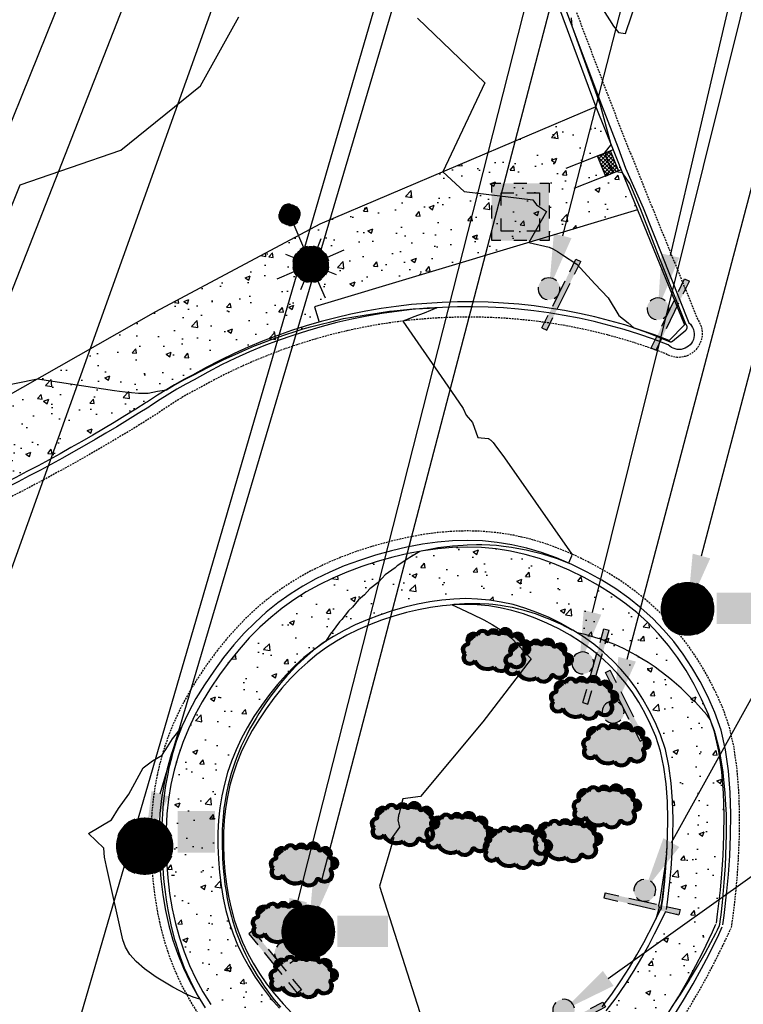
# Model space of a CAD drawing. Header units: feet. Extents: x 351431 to 355879, y 310968 to 329728.
# Tile 141 of 254: x 353538 to 353637, y 321656 to 321791. Entities that reach past the tile are written whole.
import ezdxf

# ---------------------------------------------------------------- set-up
doc = ezdxf.new("R2010")
doc.units = ezdxf.units.FT
doc.header["$MEASUREMENT"] = 0
doc.linetypes.add('D25', pattern=[0.375, 0.25, -0.125])
for name, color, linetype in [('EHYSC', 161, 'Continuous'), ('EHYSW-WARN', 161, 'Continuous'), ('ELTCH-EG1', 253, 'Continuous'), ('ELTCN-EG1', 251, 'Continuous'), ('ELYCB-BACK', 5, 'Continuous'), ('ELYCB-FL', 2, 'Continuous'), ('ELYCR', 2, 'Continuous'), ('ELYSP', 1, 'D25'), ('ELYSW-BACK', 2, 'Continuous'), ('ELYSW-FRONT', 1, 'Continuous'), ('ELYSW-WARN', 161, 'Continuous'), ('ESFLJ', 5, 'Continuous'), ('ESFLP', 4, 'Continuous'), ('ESFS', 153, 'Continuous'), ('ESIO', 4, 'Continuous'), ('ESMask', 155, 'Continuous'), ('ESUD', 5, 'Continuous'), ('ESUS', 5, 'Continuous'), ('ETFS', 6, 'Continuous'), ('ETUD', 4, 'Continuous'), ('ETUS', 2, 'Continuous')]:
    doc.layers.add(name, color=color, linetype=linetype)

# ---------------------------------------------------------------- blocks, each defined once
blk = doc.blocks.new('ESUFJBOX2')
for points in [[(-0.0787, 0.0535), (-0.0787, 0.0787), (-0.0535, 0.0787)], [(-0.0178, 0.0787), (0.0178, 0.0787)], [(0.0535, 0.0787), (0.0787, 0.0787), (0.0787, 0.0535)], [(-0.0525, 0.0178), (-0.0525, 0.0525), (-0.0178, 0.0525)], [(0.0178, 0.0525), (0.0525, 0.0525), (0.0525, 0.0178)], [(-0.0787, -0.0178), (-0.0787, 0.0178)], [(0.0787, 0.0178), (0.0787, -0.0178)], [(-0.0525, -0.0525), (-0.0525, -0.0178)], [(0.0525, -0.0178), (0.0525, -0.0525), (0.0178, -0.0525)], [(-0.0787, -0.0787), (-0.0787, -0.0535)], [(-0.0178, -0.0525), (-0.0525, -0.0525)], [(0.0787, -0.0535), (0.0787, -0.0787), (0.0535, -0.0787)], [(-0.0535, -0.0787), (-0.0787, -0.0787)], [(0.0178, -0.0787), (-0.0178, -0.0787)]]:
    blk.add_lwpolyline(points)
at = {"layer": 'ESMask'}
blk.add_solid([(-0.0787, -0.0787), (-0.0787, 0.0787), (0.0787, -0.0787), (0.0787, 0.0787)], dxfattribs=at)
blk = doc.blocks.new('ESIPUBSIGN')
at = {"layer": 'ESMask'}
h = blk.add_hatch(color=256, dxfattribs=at)
edge = h.paths.add_edge_path()
edge.add_arc((0, 0), 0.03, 90, 450)
for p, q in [((-0.03, 0.1047), (-0.0447, 0.1047)), ((-0.0447, 0.1047), (-0.0447, 0.066)), ((-0.03, 0.1047), (-0.03, 0.066)), ((-0.0447, 0.0381), (-0.0447, -0.0393)), ((-0.03, 0.0381), (-0.03, -0.0393)), ((-0.0447, -0.0672), (-0.0447, -0.1059)), ((-0.03, -0.0672), (-0.03, -0.1059)), ((-0.03, -0.1059), (-0.0447, -0.1059))]:
    blk.add_line(p, q)
for start, end in [(17.9702, 107.0495), (144.2314, 216.3563), (253.5383, 340.7883)]:
    blk.add_arc((0, 0), 0.03, start, end)
blk.add_solid([(-0.0447, -0.1059), (-0.03, -0.1059), (-0.0447, 0.1047), (-0.03, 0.1047)], dxfattribs=at)
blk = doc.blocks.new('ESIDTREE')
blk.add_lwpolyline([(-0.0825, 0.0208, -0.658219), (-0.0543, 0.049, -0.594626), (-0.0245, 0.0498, -0.704437), (0.0052, 0.0498, -0.885068), (0.0416, 0.0438, -0.916303), (0.0721, 0.0223, -1.027393), (0.0751, -0.0141, -0.880235), (0.0364, -0.0431, -0.569977), (-0.0089, -0.052, -0.370407), (-0.061, -0.0364, -0.824221), (-0.0922, -0.0097, -0.566054), (-0.0825, 0.0208, -0.480508)], format="xyb")
at = {"layer": 'ESMask', "const_width": 0.01}
blk.add_lwpolyline([(-0.0779, 0.0227, -0.792768), (-0.0511, 0.0413, -0.768721), (-0.0289, 0.0473, 0.639322), (-0.0198, 0.0481, -0.704437), (0.0005, 0.0481, 0.72706), (0.01, 0.0484, -0.885068), (0.0366, 0.044, 0.713475), (0.0454, 0.0406, -0.916303), (0.0678, 0.0248, 0.615666), (0.0727, 0.0173, -1.027393), (0.0748, -0.0091, 0.556873), (0.0707, -0.0166, -0.880235), (0.04, -0.0396, 0.556256), (0.0317, -0.0414, -0.62875), (-0.0075, -0.0457, -0.457201), (-0.0599, -0.0275, -1.148825), (-0.0854, -0.0089, -0.666281), (-0.0814, 0.0159, 0.45741)], format="xyb", close=True, dxfattribs=at)
at = {"layer": 'ESMask'}
for points in [[(0.0105, 0.0432), (0.0168, 0.0574), (0.0348, 0.0399), (0.0336, 0.0548)], [(-0.0825, 0.0208), (-0.0543, 0.049), (0.0721, 0.0223), (0.0416, 0.0438)], [(-0.079, 0.0326), (-0.0729, 0.0238), (-0.0638, 0.0466), (-0.0573, 0.0372)], [(-0.0187, 0.044), (-0.0158, 0.0532), (-0.0004, 0.0423), (-0.0009, 0.052)], [(0.0445, 0.0383), (0.0562, 0.0462), (0.0628, 0.0226), (0.0702, 0.0328)], [(-0.0825, 0.0208), (-0.0922, -0.0097), (0.0721, 0.0223), (0.0751, -0.0141)], [(0.0704, -0.0072), (0.085, -0.004), (0.0691, 0.0173), (0.0823, 0.0154)], [(-0.087, -0.0082), (-0.0836, -0.0336), (0.0749, -0.0108), (0.0649, -0.0431)], [(-0.0495, -0.0328), (-0.05, -0.0434), (0.0292, -0.0385), (0.018, -0.0545)]]:
    blk.add_solid(points, dxfattribs=at)
blk = doc.blocks.new('ESUFMALUM')
for p, q in [((0, -0.0295), (0, -0.0976)), ((-0.053, -0.0946), (-0.0354, -0.1123)), ((0.053, -0.0946), (0.0354, -0.1123)), ((-0.1, -0.1476), (-0.05, -0.1476)), ((0.05, -0.1476), (0.1, -0.1476)), ((-0.0354, -0.183), (-0.053, -0.2007)), ((0.0354, -0.183), (0.053, -0.2007)), ((0, -0.1976), (0, -0.2476))]:
    blk.add_line(p, q)
for centre, radius, start, end in [((0, 0), 0.0295, 63.6503, 116.3497), ((0, 0), 0.0295, 153.6503, 206.3497), ((0, 0), 0.0295, 333.6503, 26.3497), ((0, 0), 0.0295, 243.6503, 296.3497), ((0, -0.1476), 0.05, 121.7041, 148.2959), ((0, -0.1476), 0.05, 76.7041, 103.2959), ((0, -0.1476), 0.05, 31.7041, 58.2959), ((0, -0.1476), 0.05, 166.7041, 193.2959), ((0, -0.1476), 0.05, 346.7041, 13.2959), ((0, -0.1476), 0.05, 211.7041, 238.2959), ((0, -0.1476), 0.05, 301.7041, 328.2959), ((0, -0.1476), 0.05, 256.7041, 283.2959)]:
    blk.add_arc(centre, radius, start, end)
at = {"layer": 'ESMask'}
for points, const_width in [([(-0.0148, 0, 1), (0.0148, 0, 1)], 0.0295), ([(-0.025, -0.1476, 1), (0.025, -0.1476, 1)], 0.05)]:
    blk.add_lwpolyline(points, format="xyb", close=True, dxfattribs=dict(at, const_width=const_width))
blk = doc.blocks.new('ESUSMHOLE')
for radius, start, end in [(0.0738, 110, 160), (0.0738, 20, 70), (0.0492, 65, 115), (0.0492, 155, 205), (0.0492, 335, 25), (0.0738, 200, 250), (0.0738, 290, 340), (0.0492, 245, 295)]:
    blk.add_arc((0, 0), radius, start, end)
at = {"layer": 'ESMask', "const_width": 0.0738}
blk.add_lwpolyline([(-0.0369, 0, 1), (0.0369, 0, 1)], format="xyb", close=True, dxfattribs=at)
at = {"layer": 'ESMask'}
blk.add_solid([(0.0796, -0.0411), (0.0796, 0.0441), (0.2186, -0.0411), (0.2186, 0.0441)], dxfattribs=at)
blk = doc.blocks.new('ESUDFI')
for p, q in [((0.0005, 0.0379), (0.0133, 0.0508)), ((0.0236, 0.0239), (0.0369, 0.0373)), ((-0.0246, 0.0125), (-0.012, 0.0252)), ((-0.0118, -0.0119), (0.0118, 0.0119)), ((0.0379, 0.001), (0.0506, 0.0139)), ((-0.0506, -0.0139), (-0.0371, -0.0002)), ((-0.0369, -0.0373), (-0.0236, -0.0239)), ((0.0128, -0.0244), (0.0253, -0.0117)), ((-0.0133, -0.0508), (0.0002, -0.0371))]:
    blk.add_line(p, q)
for radius, start, end in [(0.0787, 110, 160), (0.0787, 20, 70), (0.0525, 332.8055, 117.8903), (0.0525, 152.8055, 297.8903), (0.0787, 200, 250), (0.0787, 290, 340)]:
    blk.add_arc((0, 0), radius, start, end)
at = {"layer": 'ESMask', "const_width": 0.0787}
blk.add_lwpolyline([(-0.0394, 0, 1), (0.0394, 0, 1)], format="xyb", close=True, dxfattribs=at)
at = {"layer": 'ESMask', "color": 155}
blk.add_solid([(0.0906, -0.0176), (0.0906, 0.0964), (0.1931, -0.0176), (0.1931, 0.0964)], dxfattribs=at)

msp = doc.modelspace()

# ---------------------------------------------------------------- hatches: boundary and pattern name
at = {"layer": 'EHYSC'}
h = msp.add_hatch(dxfattribs=at)
h.set_pattern_fill('AR-CONC', color=256, style=0)
h.set_pattern_definition([(50, (353481.464, 321714.261), (7.1726, -0.62752), [0.75, -8.25]), (355, (353481.464, 321714.261), (-1.3875, 7.52192), [0.6, -6.6]), (100.4514, (353482.062, 321714.209), (5.7851, 6.8944), [0.6374, -7.01142]), (46.184, (353481.464, 321716.261), (10.6724, -1.6552), [1.125, -12.375]), (96.6356, (353482.353, 321716.123), (9.3466, 9.7412), [0.9561, -10.5171]), (351.184, (353481.464, 321716.261), (9.3466, 9.7412), [0.9, -9.9]), (21, (353482.464, 321715.761), (5.96907, -4.0262), [0.75, -8.25]), (326, (353482.464, 321715.761), (2.43315, 7.2515), [0.6, -6.6]), (71.4514, (353482.9614, 321715.4255), (8.40223, 3.2253), [0.6374, -7.01142]), (37.5, (353481.464, 321714.261), (0.1216, 3.32894), [0, -6.52, 0, -6.7, 0, -6.625]), (7.5, (353481.464, 321714.261), (2.630695, 3.94412), [0, -3.82, 0, -6.37, 0, -2.525]), (327.5, (353479.234, 321714.261), (5.338224, -0.22555), [0, -2.5, 0, -7.8, 0, -10.35]), (317.5, (353478.234, 321714.261), (5.83186, 1.00105), [0, -3.25, 0, -5.18, 0, -7.35])])
h.paths.add_polyline_path([(353622.71, 321764.58), (353620.5, 321770.08), (353619.37, 321772.81), (353617.02, 321778.7), (353579.17, 321762.63), (353556.62, 321750.62), (353527.73, 321734.2), (353503.14, 321723.75), (353481.46, 321715.33), (353506, 321714.26, 0.0557), (353555.37, 321738.16), (353555.52, 321738.28), (353556.9, 321739.17), (353559.24, 321740.6), (353560.51, 321741.32), (353561.69, 321741.92), (353565.84, 321743.79), (353568.42, 321744.9), (353573.52, 321747), (353579.07, 321749.2), (353578.43, 321751.28)])
h = msp.add_hatch(dxfattribs=at)
h.set_pattern_fill('AR-CONC', color=256, style=0)
h.set_pattern_definition([(50, (353558.065, 321637.2194), (7.1726, -0.62752), [0.75, -8.25]), (355, (353558.065, 321637.2194), (-1.3875, 7.5219), [0.6, -6.6]), (100.4514, (353558.663, 321637.167), (5.7851, 6.8944), [0.6374, -7.0114]), (46.184, (353558.065, 321639.219), (10.6724, -1.6552), [1.125, -12.375]), (96.636, (353558.955, 321639.081), (9.3466, 9.7412), [0.9561, -10.5171]), (351.184, (353558.065, 321639.219), (9.3466, 9.7412), [0.9, -9.9]), (21, (353559.065, 321638.7194), (5.96907, -4.0262), [0.75, -8.25]), (326, (353559.065, 321638.7194), (2.43315, 7.2515), [0.6, -6.6]), (71.4514, (353559.563, 321638.384), (8.40223, 3.2253), [0.6374, -7.0114]), (37.5, (353558.0653, 321637.2194), (0.1216, 3.32894), [0, -6.52, 0, -6.7, 0, -6.625]), (7.5, (353558.0653, 321637.2194), (2.6307, 3.94412), [0, -3.82, 0, -6.37, 0, -2.525]), (327.5, (353555.8353, 321637.2194), (5.338224, -0.22555), [0, -2.5, 0, -7.8, 0, -10.35]), (317.5, (353554.8353, 321637.2194), (5.83186, 1.00105), [0, -3.25, 0, -5.18, 0, -7.35])])
h.paths.add_polyline_path([(353633.53, 321666.77), (353633.71, 321668), (353634.09, 321671.31), (353634.29, 321673.54), (353634.46, 321676.07), (353634.57, 321678.8), (353634.59, 321681.68), (353634.5, 321684.61), (353634.27, 321687.52), (353633.87, 321690.35), (353633.27, 321693), (353632.45, 321695.41), (353631.51, 321697.52), (353630.49, 321699.52), (353629.4, 321701.41), (353628.22, 321703.19), (353626.95, 321704.87), (353625.6, 321706.46), (353624.16, 321707.95), (353622.61, 321709.36), (353620.97, 321710.67), (353619.23, 321711.91), (353617.37, 321713.07), (353615.41, 321714.16), (353613.33, 321715.18), (353611.3, 321716.04), (353609.29, 321716.77), (353607.3, 321717.35), (353605.31, 321717.8), (353603.33, 321718.11), (353601.35, 321718.3), (353599.37, 321718.36), (353597.37, 321718.31), (353595.36, 321718.13), (353593.32, 321717.85), (353591.26, 321717.45), (353589.16, 321716.96), (353587.03, 321716.36), (353584.9, 321715.67), (353582.87, 321714.92), (353580.93, 321714.09), (353579.08, 321713.19), (353577.31, 321712.21), (353575.61, 321711.13), (353573.99, 321709.97), (353572.43, 321708.71), (353570.93, 321707.36), (353569.48, 321705.89), (353568.08, 321704.32), (353566.72, 321702.64), (353565.4, 321700.84), (353564.15, 321698.99), (353563.03, 321697.14), (353562.03, 321695.29), (353561.15, 321693.43), (353560.38, 321691.56), (353559.72, 321689.67), (353559.18, 321687.75), (353558.75, 321685.8), (353558.42, 321683.8), (353558.2, 321681.76), (353558.08, 321679.66), (353558.07, 321677.5), (353558.15, 321675.27), (353558.32, 321673.02), (353558.57, 321670.86), (353558.92, 321668.76), (353559.36, 321666.74), (353559.9, 321664.77), (353560.54, 321662.85), (353561.29, 321660.99), (353562.15, 321659.17), (353563.12, 321657.38), (353564.21, 321655.62), (353565.43, 321653.89), (353566.77, 321652.18), (353568.24, 321650.48), (353569.83, 321648.8), (353571.44, 321647.24), (353573.08, 321645.78), (353574.75, 321644.44), (353576.46, 321643.22), (353578.23, 321642.11), (353580.05, 321641.11), (353581.92, 321640.22), (353583.87, 321639.45), (353585.89, 321638.79), (353588, 321638.25), (353590.19, 321637.81), (353592.47, 321637.48), (353594.73, 321637.29), (353596.92, 321637.22), (353599.05, 321637.28), (353601.14, 321637.47), (353603.17, 321637.79), (353605.16, 321638.23), (353607.12, 321638.79), (353609.05, 321639.48), (353610.96, 321640.29), (353612.85, 321641.22), (353614.73, 321642.26), (353616.6, 321643.43), (353618.48, 321644.71), (353620.31, 321646.2), (353622.08, 321647.99), (353623.79, 321650.01), (353625.41, 321652.18), (353626.93, 321654.44), (353628.33, 321656.7), (353629.6, 321658.9), (353630.72, 321660.96), (353631.67, 321662.81), (353633, 321665.59), (353633.47, 321666.65)])
h.paths.add_polyline_path([(353626.68, 321668.64), (353626.83, 321669.67), (353627.15, 321672.43), (353627.32, 321674.3), (353627.46, 321676.41), (353627.56, 321678.7), (353627.59, 321681.11), (353627.52, 321683.56), (353627.34, 321686), (353627.02, 321688.37), (353626.54, 321690.6), (353625.87, 321692.62), (353625.13, 321694.33), (353624.33, 321695.96), (353623.47, 321697.49), (353622.53, 321698.94), (353621.52, 321700.31), (353620.44, 321701.6), (353619.29, 321702.82), (353618.05, 321703.96), (353616.73, 321705.03), (353615.33, 321706.04), (353613.84, 321706.98), (353612.26, 321707.86), (353610.59, 321708.68), (353608.93, 321709.39), (353607.29, 321709.98), (353605.66, 321710.46), (353604.03, 321710.82), (353602.42, 321711.08), (353600.8, 321711.23), (353599.17, 321711.28), (353597.54, 321711.23), (353595.9, 321711.08), (353594.23, 321710.84), (353592.55, 321710.51), (353590.84, 321710.1), (353589.1, 321709.6), (353587.33, 321709.02), (353585.64, 321708.39), (353584.03, 321707.69), (353582.5, 321706.93), (353581.03, 321706.11), (353579.62, 321705.21), (353578.28, 321704.24), (353576.98, 321703.19), (353575.74, 321702.06), (353574.54, 321700.84), (353573.37, 321699.53), (353572.25, 321698.13), (353571.15, 321696.62), (353570.13, 321695.1), (353569.21, 321693.58), (353568.39, 321692.06), (353567.67, 321690.53), (353567.04, 321688.99), (353566.51, 321687.43), (353566.07, 321685.85), (353565.72, 321684.24), (353565.46, 321682.6), (353565.29, 321680.92), (353565.2, 321679.19), (353565.19, 321677.41), (353565.26, 321675.58), (353565.41, 321673.73), (353565.63, 321671.94), (353565.92, 321670.21), (353566.29, 321668.54), (353566.74, 321666.91), (353567.27, 321665.33), (353567.89, 321663.8), (353568.6, 321662.29), (353569.41, 321660.82), (353570.31, 321659.37), (353571.31, 321657.94), (353572.42, 321656.52), (353573.63, 321655.11), (353574.92, 321653.74), (353576.22, 321652.47), (353577.55, 321651.29), (353578.91, 321650.2), (353580.3, 321649.21), (353581.73, 321648.3), (353583.21, 321647.49), (353584.73, 321646.77), (353586.31, 321646.15), (353587.95, 321645.61), (353589.66, 321645.16), (353591.44, 321644.81), (353593.3, 321644.54), (353595.1, 321644.38), (353596.84, 321644.33), (353598.54, 321644.38), (353600.2, 321644.54), (353601.82, 321644.8), (353603.41, 321645.16), (353604.97, 321645.62), (353606.51, 321646.17), (353608.02, 321646.83), (353609.53, 321647.58), (353611.02, 321648.42), (353612.51, 321649.36), (353614.01, 321650.39), (353615.52, 321651.63), (353617, 321653.11), (353618.42, 321654.77), (353619.78, 321656.56), (353621.06, 321658.42), (353622.24, 321660.28), (353623.31, 321662.09), (353624.25, 321663.78), (353625.06, 321665.3), (353626.2, 321667.57), (353626.6, 321668.44)], flags=16)
at = {"layer": 'EHYSW-WARN'}
h = msp.add_hatch(dxfattribs=at)
h.set_pattern_fill('ANSI37', color=256, scale=3, style=0)
h.paths.add_polyline_path([(353619.01, 321772.7), (353617.22, 321771.92), (353618.33, 321769.19), (353620.12, 321769.97)])

# ---------------------------------------------------------------- linework, layer by layer
at = {"layer": 'ELTCH-EG1', "elevation": 130, "flags": 128}
msp.add_lwpolyline([(353549.63, 321675.83), (353549.53, 321677.09), (353547.46, 321679.06), (353550.59, 321680.94), (353551.54, 321682.52), (353552.97, 321684.49), (353554.96, 321688.1), (353556.24, 321689.06), (353557.54, 321689.82), (353557.8, 321690.28), (353558.03, 321690.62), (353558.98, 321692.06), (353560.19, 321693.62), (353559.53, 321691.83), (353559.48, 321691.69), (353558.93, 321689.88), (353558.85, 321689.6), (353558.43, 321687.91), (353558.35, 321687.49), (353558.04, 321685.9), (353557.96, 321685.37), (353557.76, 321683.87), (353557.69, 321683.23), (353557.57, 321681.78), (353557.53, 321681.05), (353557.47, 321679.65), (353557.47, 321678.85), (353557.47, 321677.45), (353557.5, 321676.6), (353557.56, 321675.19), (353557.62, 321674.32), (353557.73, 321672.92), (353557.82, 321672.1), (353557.98, 321670.73), (353558.1, 321669.97), (353558.31, 321668.61), (353558.45, 321667.92), (353558.73, 321666.55), (353558.89, 321665.95), (353559.25, 321664.55), (353559.41, 321664.04), (353559.87, 321662.59), (353560.02, 321662.19), (353560.58, 321660.68), (353561.33, 321659), (353561.41, 321658.81), (353562.33, 321657.02), (353562.35, 321656.97), (353562.71, 321656.35), (353561.81, 321656.62), (353560.85, 321657.07), (353559.02, 321658.02), (353556.73, 321659.37), (353555.12, 321660.51), (353553.96, 321661.52), (353553.13, 321662.49), (353552.53, 321663.48), (353552.13, 321664.52), (353549.91, 321674.54), (353549.63, 321675.83)], dxfattribs=at)
at = {"layer": 'ELTCN-EG1', "flags": 128}
for points, elevation in [([(353530.12, 321760.01), (353545.22, 321797.39), (353545.15, 321797.87), (353544.13, 321798.23), (353536.84, 321813.49)], 133), ([(353618, 321792), (353619.45, 321789.78), (353620.12, 321788.93), (353621.07, 321788.77), (353627.66, 321808.18)], 132), ([(353532.49, 321754.22), (353538.07, 321768.04), (353551.88, 321772.78), (353562.82, 321781.6), (353568.05, 321791.05)], 132), ([(353592.56, 321790.89), (353601.78, 321781.99), (353596.04, 321769.8), (353598.96, 321767.11), (353608.38, 321765.96), (353608.88, 321765.28), (353610.22, 321764.37), (353607.81, 321760.1), (353610.59, 321759.48), (353611.12, 321759.24), (353611.73, 321758.89), (353612.44, 321758.42), (353614.39, 321757.16), (353616.89, 321754.45), (353618.69, 321752.52), (353620.18, 321750.11), (353621.45, 321749.09), (353622.22, 321748.4), (353623.82, 321747.85), (353623.99, 321747.79), (353624.16, 321747.72), (353626.99, 321746.61), (353627.03, 321746.6), (353627.06, 321746.58), (353627.08, 321746.56), (353627.12, 321746.54), (353627.15, 321746.52), (353627.18, 321746.51), (353627.22, 321746.5), (353627.26, 321746.5), (353627.3, 321746.5), (353627.33, 321746.5), (353627.37, 321746.51), (353627.41, 321746.52), (353627.44, 321746.54), (353627.48, 321746.56), (353627.51, 321746.58), (353629.34, 321748.1), (353629.38, 321748.13), (353629.42, 321748.18), (353629.45, 321748.23), (353629.48, 321748.28), (353629.5, 321748.33), (353629.51, 321748.39), (353629.52, 321748.44), (353629.53, 321748.5), (353629.52, 321748.56), (353629.51, 321748.62), (353629.5, 321748.68), (353629.48, 321748.73), (353629.45, 321748.78), (353629.41, 321748.83), (353629.38, 321748.88), (353629.33, 321748.92), (353625.87, 321757.64), (353623.15, 321764.75), (353621.68, 321768.22), (353620.68, 321769.65), (353619.78, 321769.8), (353619.48, 321769.69), (353619.47, 321769.7), (353618.8, 321770.85), (353618.3, 321772.37), (353618.29, 321772.38), (353618.29, 321772.38), (353618.19, 321772.37), (353618.85, 321773.18), (353619.1, 321773.49), (353617.63, 321778.93), (353613.74, 321789.76), (353613.65, 321790.93)], 132), ([(353529.4, 321739.17), (353540.45, 321741.42), (353551.01, 321739.83), (353551.69, 321739.75), (353552.45, 321739.66), (353553.32, 321739.57), (353554.32, 321739.47), (353555.63, 321739.47), (353556.89, 321739.73), (353558.15, 321739.93), (353559.24, 321740.59), (353559.28, 321740.6), (353560.52, 321741.28), (353560.59, 321741.31), (353561.71, 321741.87), (353561.89, 321741.96), (353563.79, 321742.98), (353564.08, 321743.12), (353565.9, 321744.03), (353566.3, 321744.21), (353568.04, 321745.01), (353568.56, 321745.23), (353570.21, 321745.93), (353570.85, 321746.17), (353572.41, 321746.77), (353573.17, 321747.04), (353574.63, 321747.55), (353575.51, 321747.83), (353576.88, 321748.26), (353577.88, 321748.54), (353579.15, 321748.89), (353580.67, 321749.26), (353582.43, 321749.71), (353583.54, 321749.9), (353585.51, 321750.22), (353586.41, 321750.35), (353588.72, 321750.68), (353589.32, 321750.74), (353591.95, 321751), (353592.25, 321751.01), (353595.19, 321751.18), (353593.45, 321750.41), (353592.04, 321749.92), (353591.52, 321749.69), (353590.54, 321749.33), (353596.2, 321741.14), (353598.8, 321737.36), (353599.21, 321736.46), (353600.09, 321735.45), (353600.82, 321733.37), (353602.24, 321733.26), (353602.29, 321733.23), (353602.35, 321733.2), (353602.42, 321733.15), (353602.5, 321733.08), (353602.61, 321732.99), (353602.73, 321732.86), (353602.91, 321732.67), (353603.15, 321732.37), (353603.53, 321731.88), (353604.24, 321730.92), (353606.08, 321728.32), (353613.73, 321717.38), (353613.67, 321717.12), (353613.28, 321716.15), (353611.77, 321716.72), (353611.6, 321716.79), (353609.89, 321717.32), (353609.52, 321717.44), (353608.02, 321717.81), (353607.46, 321717.94), (353606.17, 321718.18), (353605.42, 321718.31), (353604.33, 321718.44), (353603.4, 321718.55), (353602.49, 321718.6), (353601.39, 321718.65), (353600.66, 321718.64), (353599.38, 321718.63), (353598.83, 321718.59), (353597.37, 321718.49), (353596.99, 321718.44), (353595.35, 321718.23), (353595.14, 321718.19), (353593.32, 321717.86), (353593.28, 321717.85), (353592.89, 321717.76), (353591.49, 321716.94), (353591.37, 321716.83), (353589.77, 321715.79), (353589.51, 321715.53), (353588.13, 321714.54), (353587.72, 321714.11), (353587.14, 321713.5), (353586.02, 321712.61), (353585.29, 321711.8), (353584.48, 321711.11), (353583.64, 321710.11), (353583.1, 321709.62), (353582.17, 321708.42), (353581.85, 321708.11), (353580.86, 321706.73), (353580.73, 321706.6), (353579.95, 321705.41), (353579.63, 321705.2), (353579.61, 321705.19), (353578.31, 321704.2), (353578.22, 321704.12), (353577.05, 321703.12), (353576.02, 321702.14), (353575.83, 321701.96), (353574.9, 321700.97), (353574.66, 321700.71), (353573.82, 321699.72), (353573.54, 321699.38), (353572.78, 321698.39), (353572.45, 321697.96), (353571.76, 321696.98), (353571.39, 321696.45), (353570.81, 321695.53), (353570.42, 321694.91), (353570.02, 321694.23), (353569.54, 321693.39), (353569.15, 321692.63), (353568.77, 321691.88), (353568.39, 321691.04), (353568.09, 321690.36), (353567.74, 321689.46), (353567.5, 321688.83), (353567.18, 321687.87), (353567, 321687.3), (353566.72, 321686.27), (353566.58, 321685.74), (353566.36, 321684.65), (353566.26, 321684.16), (353566.08, 321683.01), (353566.01, 321682.55), (353565.89, 321681.35), (353565.85, 321680.9), (353565.78, 321679.65), (353565.76, 321679.21), (353565.75, 321677.91), (353565.75, 321677.46), (353565.8, 321676.13), (353565.82, 321675.67), (353565.92, 321674.33), (353565.95, 321673.85), (353566.1, 321672.58), (353566.15, 321672.09), (353566.35, 321670.89), (353566.43, 321670.39), (353566.66, 321669.26), (353566.77, 321668.74), (353567.05, 321667.68), (353567.19, 321667.13), (353567.51, 321666.15), (353567.69, 321665.56), (353568.04, 321664.65), (353568.28, 321664.03), (353568.65, 321663.2), (353568.95, 321662.53), (353569.34, 321661.78), (353569.71, 321661.05), (353570.11, 321660.38), (353570.57, 321659.59), (353570.96, 321659), (353571.52, 321658.14), (353571.89, 321657.64), (353572.58, 321656.7), (353572.92, 321656.29), (353573.75, 321655.26)], 131), ([(353627.42, 321700.11), (353626.93, 321700.52), (353625.8, 321701.38), (353625.14, 321701.87), (353624.16, 321702.52), (353623.33, 321703.05), (353622.5, 321703.54), (353621.49, 321704.09), (353620.81, 321704.43), (353619.61, 321704.98), (353619.09, 321705.19), (353617.67, 321705.72), (353617.34, 321705.84), (353615.68, 321706.33), (353615.55, 321706.36), (353614.44, 321706.6), (353613.83, 321706.96), (353613.77, 321706.98), (353612.22, 321707.77), (353611.99, 321707.87), (353610.52, 321708.52), (353610.12, 321708.67), (353608.85, 321709.15), (353608.27, 321709.32), (353607.2, 321709.66), (353606.45, 321709.84), (353605.57, 321710.05), (353604.65, 321710.21), (353603.95, 321710.34), (353602.87, 321710.46), (353602.35, 321710.52), (353601.11, 321710.58), (353600.75, 321710.59), (353600.46, 321710.59), (353599.16, 321710.57), (353599.01, 321710.56), (353597.57, 321710.46), (353597.55, 321710.46), (353597.29, 321710.42), (353597.79, 321710.21), (353600.06, 321709.17), (353601.63, 321708.38), (353602.79, 321707.74), (353603.68, 321707.19), (353604.38, 321706.71), (353604.96, 321706.28), (353605.43, 321705.87), (353608.16, 321703.01), (353601.5, 321694.38), (353592.95, 321684.13), (353590.53, 321683.83), (353590.4, 321683.32), (353590.31, 321682.94), (353590.23, 321682.64), (353590.16, 321682.4), (353590.11, 321682.19), (353590.07, 321682), (353590.03, 321681.84), (353590, 321681.69), (353589.97, 321681.55), (353589.94, 321681.42), (353589.92, 321681.29), (353589.9, 321681.17), (353589.89, 321681.06), (353589.88, 321680.96), (353590.1, 321679.97), (353588.72, 321678.03), (353589.33, 321678.52), (353587.34, 321671.85), (353593.2, 321653.54)], 132), ([(353627.43, 321655.25), (353628.39, 321656.67), (353628.51, 321656.85), (353629.74, 321658.82), (353630, 321659.25), (353630.94, 321660.84), (353631.61, 321662.03), (353631.98, 321662.67), (353632.76, 321664.15), (353633.45, 321665.41), (353633.68, 321665.88), (353633.97, 321666.45), (353633.98, 321666.51), (353634.01, 321666.66), (353634.1, 321667.34), (353634.18, 321667.91), (353634.36, 321669.64), (353634.53, 321671.25), (353634.62, 321672.34), (353634.71, 321673.5), (353634.77, 321674.66), (353634.85, 321676.05), (353634.89, 321677.68), (353634.92, 321678.8), (353634.9, 321680.67), (353634.9, 321681.69), (353634.8, 321683.76), (353634.75, 321684.64), (353634.53, 321686.89), (353634.46, 321687.55), (353634.07, 321689.94), (353634, 321690.37), (353633.37, 321692.84), (353633.33, 321693.01), (353633.28, 321693.15), (353632.69, 321694.72), (353632.25, 321695.32), (353632.21, 321695.37), (353630.65, 321697.09), (353630.46, 321697.29), (353629.04, 321698.68), (353628.7, 321699), (353627.42, 321700.11)], 132), ([(353626.15, 321669.82), (353626.17, 321670.05), (353626.45, 321672.54), (353626.46, 321672.64), (353626.61, 321674.38), (353626.61, 321674.45), (353626.74, 321676.45), (353626.76, 321677.02), (353626.64, 321676.52), (353626.69, 321676.38), (353626.41, 321674.19), (353626.16, 321672.42), (353625.76, 321670.03), (353625.6, 321669.19), (353625.67, 321668.93), (353625.24, 321667.35), (353625.89, 321668.61), (353625.92, 321668.67), (353626, 321668.78), (353626.01, 321668.8), (353626.02, 321668.9), (353626.15, 321669.82)], 133)]:
    msp.add_lwpolyline(points, dxfattribs=dict(at, elevation=elevation))
at = {"layer": 'ELYCB-BACK', "flags": 128}
msp.add_lwpolyline([(353597.41, 321828.72), (353602.04, 321819.1), (353617.02, 321778.7), (353619.37, 321772.81), (353620.5, 321770.08), (353622.71, 321764.58), (353629.17, 321748.85), (353627.05, 321746.7, 0.228431), (353561.69, 321741.92), (353560.51, 321741.32), (353559.24, 321740.6), (353556.9, 321739.17), (353555.52, 321738.28), (353555.37, 321738.16, -0.0557), (353506, 321714.26)], format="xyb", dxfattribs=at)
for points in [[(353633.53, 321666.77), (353633.71, 321668), (353634.09, 321671.31), (353634.29, 321673.54), (353634.46, 321676.07), (353634.57, 321678.8), (353634.59, 321681.68), (353634.5, 321684.61), (353634.27, 321687.52), (353633.87, 321690.35), (353633.27, 321693), (353632.45, 321695.41), (353631.51, 321697.52), (353630.49, 321699.52), (353629.4, 321701.41), (353628.22, 321703.19), (353626.95, 321704.87), (353625.6, 321706.46), (353624.16, 321707.95), (353622.61, 321709.36), (353620.97, 321710.67), (353619.23, 321711.91), (353617.37, 321713.07), (353615.41, 321714.16), (353613.33, 321715.18), (353611.3, 321716.04), (353609.29, 321716.77), (353607.3, 321717.35), (353605.31, 321717.8), (353603.33, 321718.11), (353601.35, 321718.3), (353599.37, 321718.36), (353597.37, 321718.31), (353595.36, 321718.13), (353593.32, 321717.85), (353591.26, 321717.45), (353589.16, 321716.96), (353587.03, 321716.36), (353584.9, 321715.67), (353582.87, 321714.92), (353580.93, 321714.09), (353579.08, 321713.19), (353577.31, 321712.21), (353575.61, 321711.13), (353573.99, 321709.97), (353572.43, 321708.71), (353570.93, 321707.36), (353569.48, 321705.89), (353568.08, 321704.32), (353566.72, 321702.64), (353565.4, 321700.84), (353564.15, 321698.99), (353563.03, 321697.14), (353562.03, 321695.29), (353561.15, 321693.43), (353560.38, 321691.56), (353559.72, 321689.67), (353559.18, 321687.75), (353558.75, 321685.8), (353558.42, 321683.8), (353558.2, 321681.76), (353558.08, 321679.66), (353558.07, 321677.5), (353558.15, 321675.27), (353558.32, 321673.02), (353558.57, 321670.86), (353558.92, 321668.76), (353559.36, 321666.74), (353559.9, 321664.77), (353560.54, 321662.85), (353561.29, 321660.99), (353562.15, 321659.17), (353563.12, 321657.38), (353564.21, 321655.62)], [(353625.93, 321668.82), (353626.08, 321669.83), (353626.41, 321672.54), (353626.58, 321674.38), (353626.73, 321676.45), (353626.84, 321678.7), (353626.87, 321681.06), (353626.82, 321683.47), (353626.65, 321685.87), (353626.34, 321688.19), (353625.87, 321690.38), (353625.22, 321692.37), (353624.51, 321694.04), (353623.73, 321695.61), (353622.88, 321697.1), (353621.97, 321698.51), (353620.98, 321699.84), (353619.93, 321701.08), (353618.79, 321702.26), (353617.58, 321703.36), (353616.29, 321704.4), (353614.92, 321705.37), (353613.47, 321706.28), (353611.93, 321707.13), (353610.3, 321707.93), (353608.68, 321708.62), (353607.07, 321709.2), (353605.48, 321709.67), (353603.9, 321710.03), (353602.32, 321710.28), (353600.74, 321710.44), (353599.16, 321710.49), (353597.57, 321710.45), (353595.96, 321710.31), (353594.34, 321710.08), (353592.7, 321709.77), (353591.03, 321709.37), (353589.33, 321708.88), (353587.6, 321708.31), (353585.95, 321707.69), (353584.38, 321707.01), (353582.88, 321706.26), (353581.45, 321705.45), (353580.08, 321704.57), (353578.76, 321703.61), (353577.5, 321702.58), (353576.28, 321701.47), (353575.11, 321700.28), (353573.97, 321699), (353572.87, 321697.62), (353571.79, 321696.16), (353570.8, 321694.67), (353569.9, 321693.2), (353569.1, 321691.72), (353568.39, 321690.23), (353567.78, 321688.74), (353567.26, 321687.22), (353566.83, 321685.69), (353566.48, 321684.12), (353566.22, 321682.53), (353566.05, 321680.89), (353565.95, 321679.21), (353565.94, 321677.48), (353566.01, 321675.7), (353566.15, 321673.89), (353566.36, 321672.15), (353566.64, 321670.46), (353566.99, 321668.83), (353567.43, 321667.24), (353567.95, 321665.7), (353568.55, 321664.2), (353569.24, 321662.73), (353570.02, 321661.3), (353570.9, 321659.88), (353571.87, 321658.48), (353572.95, 321657.1), (353574.13, 321655.73), (353575.39, 321654.39)], [(353617.86, 321655.3), (353619.19, 321657.05), (353620.44, 321658.87), (353621.6, 321660.69), (353622.65, 321662.46), (353623.57, 321664.12), (353625, 321666.86), (353625.87, 321668.68)], [(353626.93, 321654.44), (353628.33, 321656.7), (353629.6, 321658.9), (353630.72, 321660.96), (353631.67, 321662.81), (353633, 321665.59), (353633.47, 321666.65)]]:
    msp.add_lwpolyline(points, dxfattribs=at)
at = {"layer": 'ELYCB-FL', "flags": 128}
msp.add_lwpolyline([(353597.88, 321829.06), (353602.61, 321819.39), (353617.78, 321778.98), (353620.09, 321773.08), (353621.09, 321770.3), (353623.48, 321764.88), (353629.76, 321749.11, -1.057262), (353626.92, 321746.09, 0.227651), (353561.93, 321741.3), (353560.78, 321740.71), (353559.54, 321740.01), (353557.28, 321738.59), (353555.94, 321737.7), (353555.73, 321737.56, -0.053382), (353506.28, 321713.51)], format="xyb", dxfattribs=at)
for points in [[(353634.4, 321666.57), (353634.58, 321667.83), (353634.98, 321671.18), (353635.19, 321673.46), (353635.36, 321676.02), (353635.48, 321678.81), (353635.5, 321681.73), (353635.42, 321684.71), (353635.18, 321687.67), (353634.78, 321690.54), (353634.17, 321693.24), (353633.33, 321695.68), (353632.36, 321697.85), (353631.31, 321699.9), (353630.19, 321701.84), (353628.98, 321703.66), (353627.68, 321705.39), (353626.29, 321707.02), (353624.81, 321708.55), (353623.22, 321709.99), (353621.54, 321711.34), (353619.75, 321712.61), (353617.85, 321713.8), (353615.84, 321714.92), (353613.71, 321715.97), (353611.63, 321716.86), (353609.57, 321717.61), (353607.53, 321718.21), (353605.5, 321718.67), (353603.48, 321719), (353601.45, 321719.19), (353599.42, 321719.26), (353597.37, 321719.21), (353595.31, 321719.03), (353593.23, 321718.74), (353591.11, 321718.35), (353588.97, 321717.84), (353586.78, 321717.23), (353584.6, 321716.53), (353582.52, 321715.77), (353580.53, 321714.92), (353578.63, 321714), (353576.82, 321712.99), (353575.08, 321711.9), (353573.42, 321710.71), (353571.82, 321709.42), (353570.28, 321708.03), (353568.79, 321706.54), (353567.36, 321704.93), (353565.96, 321703.21), (353564.61, 321701.36), (353563.33, 321699.46), (353562.18, 321697.57), (353561.15, 321695.67), (353560.25, 321693.77), (353559.46, 321691.85), (353558.79, 321689.91), (353558.24, 321687.94), (353557.8, 321685.94), (353557.46, 321683.89), (353557.24, 321681.8), (353557.12, 321679.64), (353557.1, 321677.43), (353557.19, 321675.14), (353557.37, 321672.86), (353557.63, 321670.65), (353557.99, 321668.52), (353558.45, 321666.46), (353559.01, 321664.46), (353559.67, 321662.52), (353560.45, 321660.62), (353561.33, 321658.77), (353562.33, 321656.96), (353563.45, 321655.18)], [(353627.6, 321653.95), (353629.04, 321656.24), (353630.35, 321658.47), (353631.5, 321660.55), (353632.48, 321662.43), (353633.86, 321665.24), (353634.35, 321666.3)]]:
    msp.add_lwpolyline(points, dxfattribs=at)
at = {"layer": 'ELYCR', "flags": 128}
for points in [[(353619.37, 321772.81), (353612.87, 321770.26)], [(353620.5, 321770.08), (353614, 321767.52)]]:
    msp.add_lwpolyline(points, dxfattribs=at)
at = {"layer": 'ELYSP', "flags": 128}
msp.add_lwpolyline([(353506.07, 320824.63), (353503.46, 320782.93), (353500.33, 320734.19), (353496.72, 320684.2), (353492.59, 320634.9), (353491.44, 320617.73), (353490.07, 320613.94), (353488.23, 320610.83), (353485.39, 320609.95), (353482.76, 320611.04), (353479.98, 320615.57), (353479.45, 320631.47), (353477.93, 320681.47), (353476.75, 320731.4), (353477.14, 320781.23), (353475.6, 320830.9), (353475.05, 320881.16), (353473.84, 320931.06), (353473.13, 320980.79), (353472.12, 321030.46), (353471.6, 321080.76), (353470.75, 321126.76), (353470.2, 321176.51), (353470.34, 321226.57), (353470.3, 321276.6), (353470.42, 321326.93), (353470.07, 321376.61), (353469.79, 321426.34), (353469.66, 321476.68), (353469.55, 321526.41), (353468.6, 321576.43), (353468.52, 321598.95), (353468.45, 321626.72), (353468.27, 321676.53), (353467.81, 321726.47), (353467.54, 321776.88), (353468.44, 321826.58), (353468.46, 321876.42), (353468.45, 321926.8), (353468.74, 321976.5), (353468.89, 322026.7), (353468.61, 322076.57), (353468.69, 322126.86), (353468.12, 322177.91), (353468.07, 322228.83), (353467.13, 322279.49), (353466.13, 322329.72), (353465.57, 322380.46), (353467.33, 322399.86), (353463.16, 322430.33), (353462.19, 322452.44), (353464.18, 322454.33), (353466.4, 322453.41), (353467.86, 322451.3), (353470.73, 322430.56), (353475.53, 322389.79), (353477.12, 322380.89), (353485.47, 322330.41), (353494.99, 322279.71), (353505.44, 322229.24), (353517.18, 322177.56), (353527.93, 322131.21), (353539.12, 322084.25), (353549.65, 322038.19), (353561.08, 321984.22), (353570.67, 321936.62), (353581.84, 321888.51), (353593.53, 321842.65), (353597.88, 321829.06), (353598.93, 321829.77), (353603.67, 321819.8), (353618.98, 321779.46), (353621.27, 321773.51), (353622.41, 321770.79), (353624.6, 321765.24), (353631, 321749.5, -0.81762), (353626.57, 321744.87, 0.225016), (353562.44, 321740.06), (353561.32, 321739.48), (353560.13, 321738.79), (353557.94, 321737.38), (353556.65, 321736.5), (353556.41, 321736.35, -0.055037), (353506.64, 321712.25), (353482.87, 321705.1, -0.057493), (353426.83, 321698.34), (353376.72, 321698.15), (353350.13, 321698.02, -0.107748), (353307.72, 321705.54), (353305.8, 321706.34), (353303.72, 321707.3), (353301.68, 321708.28), (353297.59, 321710.38), (353256.32, 321733.62, 0.086105), (353224.98, 321746.78), (353215.34, 321749.34, -0.76876), (353213.59, 321755.37), (353217.2, 321759.92), (353222.34, 321767.76), (353224.39, 321770.95), (353227.2, 321775.44), (353227.7, 321776.28), (353228.54, 321777.87), (353229.93, 321780.77), (353230.31, 321781.64), (353231.05, 321783.56), (353232.42, 321786.94), (353233.04, 321788.67), (353233.18, 321789.15), (353233.97, 321791.88), (353235.59, 321797.86), (353237.15, 321803.91), (353246.82, 321852.63), (353256.31, 321901.06), (353264.08, 321941.01), (353267.01, 321950.8), (353268.3, 321950.28), (353268.82, 321949.99), (353274.47, 321986.46), (353284.88, 322036.97), (353296.01, 322088.82), (353306.5, 322140.61), (353315.06, 322190.84), (353321.92, 322241.88), (353326.28, 322296.1), (353328.87, 322347.75), (353330.09, 322390.37), (353330.34, 322462.82), (353329.91, 322524.55), (353328.65, 322562.41), (353329.67, 322567.85), (353332.43, 322571.37), (353335.15, 322572.35), (353339.03, 322571.06), (353342.59, 322568.32), (353346.33, 322523.2), (353348.78, 322473.96), (353353.15, 322424.64), (353356.11, 322374.67), (353358.7, 322325.49), (353360.94, 322276.17), (353362.5, 322225.99), (353363.61, 322176.73), (353364.65, 322127.05), (353365.16, 322078.18), (353365.95, 322028.24), (353365.04, 321978.64), (353365.03, 321929.34), (353365.16, 321879.64), (353365.54, 321825.59), (353367.07, 321776.1), (353367.15, 321725.83), (353367.22, 321676.06), (353367.41, 321626.24), (353367.34, 321576.47), (353366.92, 321526.51), (353366.08, 321476.15), (353365.92, 321426.76), (353366.14, 321376.02), (353366.62, 321326.46), (353366.55, 321276.13), (353366.95, 321225.84), (353366.97, 321176.2), (353366.94, 321125.87), (353366.88, 321076.23), (353367.03, 321026.23), (353367.23, 320975.65), (353367.48, 320929.85), (353367.29, 320884.96), (353364.76, 320882.42), (353361.73, 320882.17), (353360.44, 320885.86), (353355.3, 320929.84), (353349.12, 320979.72), (353343.95, 321029.62), (353339.92, 321061.4), (353331.62, 321117.06), (353322.97, 321169.11), (353312.96, 321219.73), (353301.05, 321272.58), (353289.15, 321323.44), (353274.08, 321374.63), (353256.71, 321422.68), (353238.85, 321469.1), (353220.66, 321519.3), (353216.16, 321526.6, -0.085093), (353210.74, 321536.42), (353198.56, 321569.49), (353198.18, 321570.56), (353196.06, 321575.58), (353194.93, 321578.26), (353192.68, 321583.25), (353192.35, 321583.87), (353181.13, 321603.22), (353180.63, 321604.37, -0.788542), (353185.33, 321608.86), (353186.17, 321608.68), (353197.23, 321606.24), (353207.96, 321603.97), (353208.94, 321603.77), (353209.85, 321603.64), (353210.32, 321603.62), (353211.07, 321603.66), (353220.23, 321604.62), (353223.1, 321604.99), (353226.03, 321605.46), (353227.54, 321605.75), (353229.09, 321606.08), (353230.71, 321606.45), (353231.75, 321606.73), (353232.74, 321607.02), (353233.68, 321607.34), (353235.47, 321608.03), (353237.19, 321608.79), (353240.69, 321610.46), (353242.61, 321611.34), (353243.64, 321611.83), (353245.84, 321612.97), (353248.03, 321614.19), (353258.79, 321620.96, -0.075575), (353319.38, 321646.59), (353344.98, 321652.13, -0.021543), (353378.57, 321655.14), (353385.61, 321655.28), (353424.79, 321655.26), (353466.24, 321655.6), (353474.26, 321655.59), (353477.62, 321655.42), (353479.27, 321655.29), (353480.93, 321655.11), (353482.44, 321654.88), (353486.36, 321654.11), (353488.78, 321653.59), (353491.14, 321653.04), (353493.5, 321652.45), (353495.94, 321651.79), (353498.55, 321651.04), (353500.97, 321650.3), (353502.45, 321649.79), (353503.88, 321649.26), (353505.31, 321648.68), (353506.78, 321648.03), (353508.33, 321647.3), (353509.83, 321646.56), (353513.09, 321644.87), (353516.46, 321643.06), (353522.24, 321639.84), (353524.72, 321638.42), (353557.73, 321617.72, 0.125973), (353589.54, 321606.37), (353590.74, 321606.15, -0.61117), (353594.14, 321598.29), (353583.39, 321580.29), (353580.64, 321575.1), (353580.1, 321574.02), (353579.32, 321572.33), (353577.96, 321569.33), (353577.26, 321567.63), (353576.92, 321566.68), (353575.82, 321563.48), (353574.52, 321559.54), (353573.92, 321557.57), (353573.34, 321555.5), (353572.77, 321553.27), (353572.5, 321552.11), (353571.98, 321549.55), (353571.5, 321546.87), (353570.76, 321542.2), (353570.47, 321540.19), (353569.57, 321532.63), (353564, 321484.74), (353558.21, 321435.29), (353555.42, 321411.56), (353552.45, 321401.62), (353551.17, 321402.26), (353550.58, 321402.5), (353548.63, 321384.55), (353543.21, 321334.67), (353537.78, 321284.94), (353532.06, 321233.97), (353527.37, 321182.77), (353524.09, 321132.73), (353520.99, 321082.39), (353518.21, 321030.45), (353515.38, 320980.99), (353512.3, 320929.94), (353509.4, 320880.56), (353506.02, 320824.87)], format="xyb", dxfattribs=at)
msp.add_lwpolyline([(353635.62, 321666.2), (353635.99, 321668.99), (353636.2, 321670.96), (353636.41, 321673.3), (353636.58, 321675.95), (353636.7, 321678.81), (353636.72, 321681.82), (353636.62, 321684.89), (353636.37, 321687.95), (353635.95, 321690.9), (353635.32, 321693.68), (353634.45, 321696.2), (353633.45, 321698.44), (353632.37, 321700.56), (353631.2, 321702.56), (353629.95, 321704.45), (353628.61, 321706.24), (353627.18, 321707.92), (353625.65, 321709.5), (353624.02, 321711), (353622.28, 321712.4), (353620.43, 321713.71), (353618.47, 321714.95), (353616.39, 321716.1), (353614.19, 321717.19), (353612.05, 321718.11), (353609.94, 321718.88), (353607.84, 321719.49), (353605.75, 321719.97), (353603.66, 321720.3), (353601.57, 321720.5), (353599.48, 321720.57), (353597.38, 321720.51), (353595.25, 321720.33), (353593.11, 321720.04), (353590.93, 321719.62), (353588.72, 321719.1), (353586.47, 321718.48), (353584.22, 321717.76), (353582.07, 321716.97), (353580.03, 321716.1), (353578.07, 321715.15), (353576.19, 321714.11), (353574.4, 321712.99), (353572.68, 321711.76), (353571.03, 321710.44), (353569.45, 321709.01), (353567.91, 321707.47), (353566.43, 321705.81), (353565, 321704.04), (353563.6, 321702.13), (353562.29, 321700.17), (353561.12, 321698.22), (353560.07, 321696.27), (353559.15, 321694.3), (353558.36, 321692.33), (353557.68, 321690.33), (353557.12, 321688.3), (353556.68, 321686.23), (353556.35, 321684.12), (353556.13, 321681.96), (353556.01, 321679.74), (353556, 321677.46), (353556.09, 321675.1), (353556.27, 321672.74), (353556.54, 321670.47), (353556.9, 321668.26), (353557.36, 321666.13), (353557.92, 321664.06), (353558.59, 321662.04), (353559.37, 321660.08), (353560.26, 321658.16), (353561.28, 321656.28), (353562.42, 321654.43), (353563.7, 321652.62), (353565.1, 321650.82), (353566.65, 321649.03), (353568.33, 321647.26), (353570.04, 321645.61), (353571.77, 321644.08), (353573.55, 321642.67), (353575.36, 321641.38), (353577.23, 321640.21), (353579.15, 321639.16), (353581.14, 321638.23), (353583.2, 321637.42), (353585.34, 321636.73), (353587.57, 321636.16), (353589.88, 321635.7), (353592.3, 321635.37), (353594.68, 321635.16), (353596.99, 321635.1), (353599.24, 321635.17), (353601.43, 321635.38), (353603.57, 321635.72), (353605.67, 321636.19), (353607.73, 321636.79), (353609.76, 321637.52), (353611.77, 321638.38), (353613.76, 321639.36), (353615.74, 321640.47), (353617.72, 321641.7), (353619.7, 321643.05), (353621.62, 321644.61), (353623.49, 321646.49), (353625.29, 321648.61), (353627, 321650.89), (353628.6, 321653.25), (353630.08, 321655.62), (353631.42, 321657.93), (353632.6, 321660.09), (353633.6, 321662.03), (353635.02, 321664.94), (353635.52, 321666.04)], dxfattribs=at)
at = {"layer": 'ELYSW-BACK', "flags": 128}
msp.add_lwpolyline([(353617.02, 321778.7), (353579.17, 321762.63), (353556.62, 321750.62), (353527.73, 321734.2), (353503.14, 321723.75), (353479.57, 321714.72), (353468.98, 321710.66), (353450.66, 321710.7), (353376.59, 321710.58), (353349.6, 321710.54), (353343.27, 321710.56, -0.158373), (353316.87, 321719.6), (353315.3, 321720.78), (353313.63, 321722.07), (353310.17, 321724.87), (353306.78, 321727.7), (353303.79, 321730.27), (353300.02, 321733.58), (353288.77, 321746.1, 0.097664), (353245.42, 321781.15), (353237.47, 321784.29), (353235.23, 321788.12)], format="xyb", dxfattribs=at)
for points in [[(353626.68, 321668.64), (353626.83, 321669.67), (353627.15, 321672.43), (353627.32, 321674.3), (353627.46, 321676.41), (353627.56, 321678.7), (353627.59, 321681.11), (353627.52, 321683.56), (353627.34, 321686), (353627.02, 321688.37), (353626.54, 321690.6), (353625.87, 321692.62), (353625.13, 321694.33), (353624.33, 321695.96), (353623.47, 321697.49), (353622.53, 321698.94), (353621.52, 321700.31), (353620.44, 321701.6), (353619.29, 321702.82), (353618.05, 321703.96), (353616.73, 321705.03), (353615.33, 321706.04), (353613.84, 321706.98), (353612.26, 321707.86), (353610.59, 321708.68), (353608.93, 321709.39), (353607.29, 321709.98), (353605.66, 321710.46), (353604.03, 321710.82), (353602.42, 321711.08), (353600.8, 321711.23), (353599.17, 321711.28), (353597.54, 321711.23), (353595.9, 321711.08), (353594.23, 321710.84), (353592.55, 321710.51), (353590.84, 321710.1), (353589.1, 321709.6), (353587.33, 321709.02), (353585.64, 321708.39), (353584.03, 321707.69), (353582.5, 321706.93), (353581.03, 321706.11), (353579.62, 321705.21), (353578.28, 321704.24), (353576.98, 321703.19), (353575.74, 321702.06), (353574.54, 321700.84), (353573.37, 321699.53), (353572.25, 321698.13), (353571.15, 321696.62), (353570.13, 321695.1), (353569.21, 321693.58), (353568.39, 321692.06), (353567.67, 321690.53), (353567.04, 321688.99), (353566.51, 321687.43), (353566.07, 321685.85), (353565.72, 321684.24), (353565.46, 321682.6), (353565.29, 321680.92), (353565.2, 321679.19), (353565.19, 321677.41), (353565.26, 321675.58), (353565.41, 321673.73), (353565.63, 321671.94), (353565.92, 321670.21), (353566.29, 321668.54), (353566.74, 321666.91), (353567.27, 321665.33), (353567.89, 321663.8), (353568.6, 321662.29), (353569.41, 321660.82), (353570.31, 321659.37), (353571.31, 321657.94), (353572.42, 321656.52), (353573.63, 321655.11)], [(353618.42, 321654.77), (353619.78, 321656.56), (353621.06, 321658.42), (353622.24, 321660.28), (353623.31, 321662.09), (353624.25, 321663.78), (353625.06, 321665.3), (353626.2, 321667.57), (353626.6, 321668.44)]]:
    msp.add_lwpolyline(points, dxfattribs=at)
at = {"layer": 'ELYSW-FRONT', "flags": 128}
msp.add_lwpolyline([(353622.71, 321764.58), (353578.43, 321751.28), (353579.07, 321749.2)], dxfattribs=at)
at = {"layer": 'ELYSW-WARN', "flags": 128}
msp.add_lwpolyline([(353619.01, 321772.7), (353617.22, 321771.92), (353618.33, 321769.19), (353620.12, 321769.97)], close=True, dxfattribs=at)
at = {"layer": 'ETFS', "linetype": 'ByBlock', "lineweight": -2}
for points in [[(353524.47, 321680.74), (353684.25, 322127.03)], [(353539.52, 321630.59), (353684.25, 322127.05)], [(353539.52, 321630.59), (353684.25, 322127.05)], [(353576.2, 321669.94), (353687.9, 322109.35)], [(353576.2, 321669.94), (353687.9, 322109.35)], [(353612.46, 321761.03), (353699.01, 322097.44)], [(353627.23, 321758.32), (353704.55, 322088.4)], [(353616.55, 321709.39), (353705.34, 322066.26)], [(353616.55, 321709.39), (353705.34, 322066.26)], [(353621.29, 321702.98), (353709.99, 322039.07)], [(353627.36, 321677.84), (353750.91, 321900.55)], [(353627.36, 321677.84), (353750.91, 321900.55)], [(353618.7, 321659.2), (353938.39, 321887.19)], [(353618.7, 321659.2), (353938.39, 321887.19)]]:
    msp.add_lwpolyline(points, dxfattribs=at)
at = {"layer": 'ETFS'}
for points in [[(353613.67, 321760.72), (353610.59, 321753.77), (353611.25, 321761.34)], [(353628.45, 321758.04), (353625.52, 321751.02), (353626.01, 321758.61)], [(353617.76, 321709.09), (353614.74, 321702.12), (353615.34, 321709.7)], [(353617.76, 321709.09), (353614.74, 321702.12), (353615.34, 321709.7)], [(353622.5, 321702.66), (353619.38, 321695.73), (353620.09, 321703.3)], [(353628.46, 321677.23), (353623.72, 321671.28), (353626.27, 321678.44)], [(353628.46, 321677.23), (353623.72, 321671.28), (353626.27, 321678.44)], [(353577.42, 321669.63), (353574.36, 321662.67), (353574.99, 321670.25)], [(353577.42, 321669.63), (353574.36, 321662.67), (353574.99, 321670.25)], [(353619.43, 321658.19), (353612.59, 321654.85), (353617.98, 321660.22)], [(353619.43, 321658.19), (353612.59, 321654.85), (353617.98, 321660.22)]]:
    msp.add_solid(points, dxfattribs=at)
at = {"layer": 'ETUD', "linetype": 'ByBlock', "lineweight": -2}
for points in [[(353499.11, 321657.01), (353683.96, 322128.7)], [(353557.28, 321684.53), (353686.91, 322122.63)]]:
    msp.add_lwpolyline(points, dxfattribs=at)
at = {"layer": 'ETUD'}
msp.add_solid([(353558.48, 321684.17), (353555.15, 321677.34), (353556.08, 321684.88)], dxfattribs=at)
at = {"layer": 'ETUS', "linetype": 'ByBlock', "lineweight": -2}
for points in [[(353579.48, 321672.85), (353692.16, 322103.35)], [(353631.49, 321717.13), (353712.41, 322024.51)]]:
    msp.add_lwpolyline(points, dxfattribs=at)
at = {"layer": 'ETUS'}
for points in [[(353632.69, 321716.81), (353629.58, 321709.88), (353630.28, 321717.45)], [(353580.69, 321672.53), (353577.58, 321665.59), (353578.27, 321673.16)]]:
    msp.add_solid(points, dxfattribs=at)

# ---------------------------------------------------------------- block references
at = {"layer": 'ESFLJ', "xscale": 50, "yscale": 50, "zscale": 50}
msp.add_blockref('ESUFJBOX2', (353606.66, 321764.31), dxfattribs=at)
at = {"layer": 'ESFLP', "xscale": 49.99999999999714, "yscale": 49.99999999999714, "zscale": 49.99999999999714, "rotation": 23.22620549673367}
msp.add_blockref('ESUFMALUM', (353575.01, 321763.91), dxfattribs=at)
at = {"layer": 'ESFS'}
for p, xscale, yscale, zscale, rotation in [((353610.59, 321753.77), 49.9999999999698, 49.9999999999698, 49.9999999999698, 153.6769121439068), ((353625.52, 321751.02), 50.00000000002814, 50.00000000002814, 50.00000000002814, 154.3217422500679), ((353615.22, 321702.47), 50.00000000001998, 50.00000000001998, 50.00000000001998, 163.9962236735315), ((353619.38, 321695.73), 50.00000000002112, 50.00000000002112, 50.00000000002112, 206.7742252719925), ((353623.72, 321671.28), 49.99999999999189, 49.99999999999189, 49.99999999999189, 77.33896612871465), ((353574.46, 321662.68), 50.00000000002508, 50.00000000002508, 50.00000000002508, 39.16674392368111), ((353612.59, 321654.85), 50.00000000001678, 50.00000000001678, 50.00000000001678, 117.3851637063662)]:
    msp.add_blockref('ESIPUBSIGN', p, dxfattribs=dict(at, xscale=xscale, yscale=yscale, zscale=zscale, rotation=rotation))
at = {"layer": 'ESIO', "xscale": 50, "yscale": 50, "zscale": 50}
for p in [(353603.44, 321704.18), (353609.28, 321702.73), (353615.52, 321697.62), (353619.95, 321691.24), (353618.63, 321682.74), (353590.96, 321680.31), (353598.44, 321678.97), (353613.3, 321678.11), (353606.43, 321677.17), (353577.11, 321674.78), (353574.63, 321666.76), (353577.07, 321659.46)]:
    msp.add_blockref('ESIDTREE', p, dxfattribs=at)
at = {"layer": 'ESUD', "xscale": 50, "yscale": 50, "zscale": 50}
msp.add_blockref('ESUDFI', (353555.15, 321677.34), dxfattribs=at)
at = {"layer": 'ESUS', "xscale": 50, "yscale": 50, "zscale": 50}
for p in [(353629.58, 321709.88), (353577.58, 321665.59)]:
    msp.add_blockref('ESUSMHOLE', p, dxfattribs=at)

doc.saveas('drawing.dxf')
